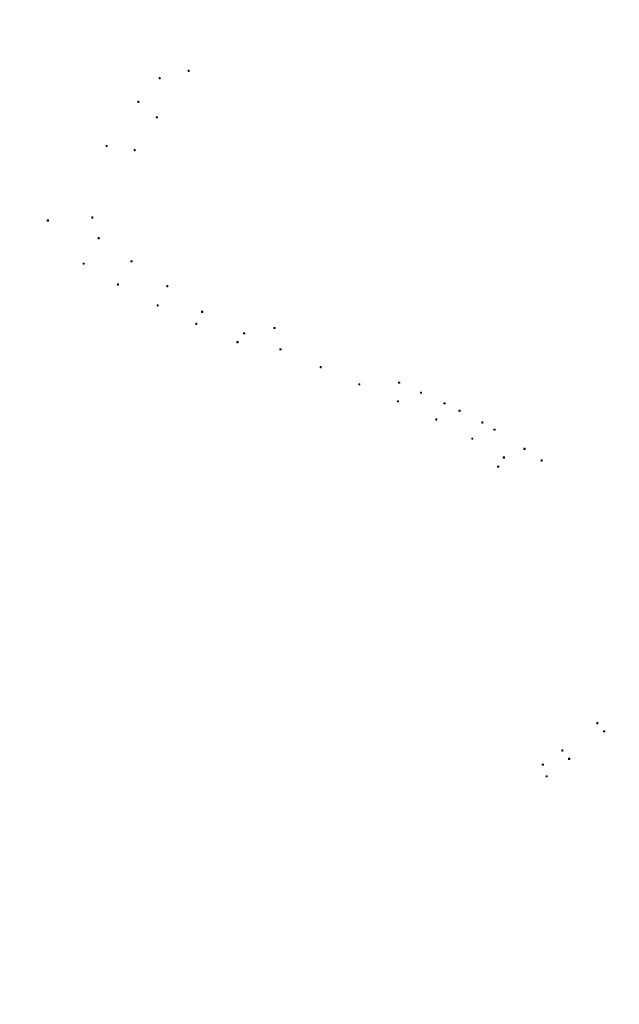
# Model space of a CAD drawing. Header units: inches. Extents: x 0 to 191500, y 0 to 342750.
# Tile 249 of 256: x 186816 to 187177, y 331736 to 332329. Entities that reach past the tile are written whole.
import ezdxf

# ---------------------------------------------------------------- set-up
doc = ezdxf.new("R2010")
doc.units = ezdxf.units.IN
doc.header["$MEASUREMENT"] = 0
doc.layers.add('ECW', color=150, linetype='Continuous', lineweight=20)
doc.layers.add('N-WE-RI-HWA_KOLK-S', color=150, linetype='Continuous', lineweight=20)
picture_1 = doc.add_image_def('image1.ecw', size_in_pixel=(220000, 285000))

msp = doc.modelspace()

# ---------------------------------------------------------------- linework, layer by layer
at = {"layer": 'N-WE-RI-HWA_KOLK-S'}
for p, q in [((186917.12452, 332298.85397, 63.767), (186917.12303, 332298.15752, 63.767)), ((186917.12303, 332298.15752, 63.767), (186917.82097, 332298.85248, 63.767)), ((186917.12303, 332298.15752, 63.767), (186917.81948, 332298.15603, 63.767)), ((186917.12452, 332298.85397, 63.767), (186917.81948, 332298.15603, 63.767)), ((186917.82097, 332298.85248, 63.767), (186917.12452, 332298.85397, 63.767)), ((186917.81948, 332298.15603, 63.767), (186917.82097, 332298.85248, 63.767)), ((186899.61052, 332294.40497, 63.886), (186899.60903, 332293.70852, 63.886)), ((186899.60903, 332293.70852, 63.886), (186900.30697, 332294.40348, 63.886)), ((186899.60903, 332293.70852, 63.886), (186900.30548, 332293.70703, 63.886)), ((186899.61052, 332294.40497, 63.886), (186900.30548, 332293.70703, 63.886)), ((186900.30697, 332294.40348, 63.886), (186899.61052, 332294.40497, 63.886)), ((186900.30548, 332293.70703, 63.886), (186900.30697, 332294.40348, 63.886)), ((186886.79152, 332280.10197, 64.121), (186886.79003, 332279.40552, 64.121)), ((186886.79003, 332279.40552, 64.121), (186887.48797, 332280.10048, 64.121)), ((186886.79003, 332279.40552, 64.121), (186887.48648, 332279.40403, 64.121)), ((186886.79152, 332280.10197, 64.121), (186887.48648, 332279.40403, 64.121)), ((186887.48797, 332280.10048, 64.121), (186886.79152, 332280.10197, 64.121)), ((186887.48648, 332279.40403, 64.121), (186887.48797, 332280.10048, 64.121)), ((186897.93552, 332270.74897, 64.205), (186897.93403, 332270.05252, 64.205)), ((186897.93403, 332270.05252, 64.205), (186898.63197, 332270.74748, 64.205)), ((186897.93403, 332270.05252, 64.205), (186898.63048, 332270.05103, 64.205)), ((186897.93552, 332270.74897, 64.205), (186898.63048, 332270.05103, 64.205)), ((186898.63197, 332270.74748, 64.205), (186897.93552, 332270.74897, 64.205)), ((186898.63048, 332270.05103, 64.205), (186898.63197, 332270.74748, 64.205)), ((186867.68452, 332253.56697, 64.346), (186867.68303, 332252.87052, 64.346)), ((186867.68303, 332252.87052, 64.346), (186868.38097, 332253.56548, 64.346)), ((186867.68303, 332252.87052, 64.346), (186868.37948, 332252.86903, 64.346)), ((186867.68452, 332253.56697, 64.346), (186868.37948, 332252.86903, 64.346)), ((186868.38097, 332253.56548, 64.346), (186867.68452, 332253.56697, 64.346)), ((186868.37948, 332252.86903, 64.346), (186868.38097, 332253.56548, 64.346)), ((186884.62352, 332251.04497, 64.362), (186884.62203, 332250.34852, 64.362)), ((186884.62203, 332250.34852, 64.362), (186885.31997, 332251.04348, 64.362)), ((186884.62203, 332250.34852, 64.362), (186885.31848, 332250.34703, 64.362)), ((186884.62352, 332251.04497, 64.362), (186885.31848, 332250.34703, 64.362)), ((186885.31997, 332251.04348, 64.362), (186884.62352, 332251.04497, 64.362)), ((186885.31848, 332250.34703, 64.362), (186885.31997, 332251.04348, 64.362)), ((186832.24252, 332208.67597, 64.748), (186832.24103, 332207.97952, 64.748)), ((186832.24103, 332207.97952, 64.748), (186832.93897, 332208.67448, 64.748)), ((186832.24252, 332208.67597, 64.748), (186832.93748, 332207.97803, 64.748)), ((186832.93897, 332208.67448, 64.748), (186832.24252, 332208.67597, 64.748)), ((186832.93748, 332207.97803, 64.748), (186832.93897, 332208.67448, 64.748)), ((186859.08752, 332210.48497, 64.565), (186859.08603, 332209.78852, 64.565)), ((186859.08603, 332209.78852, 64.565), (186859.78397, 332210.48348, 64.565)), ((186859.08603, 332209.78852, 64.565), (186859.78248, 332209.78703, 64.565)), ((186859.08752, 332210.48497, 64.565), (186859.78248, 332209.78703, 64.565)), ((186859.78397, 332210.48348, 64.565), (186859.08752, 332210.48497, 64.565)), ((186859.78248, 332209.78703, 64.565), (186859.78397, 332210.48348, 64.565)), ((186832.24103, 332207.97952, 64.748), (186832.93748, 332207.97803, 64.748)), ((186862.83252, 332197.95997, 64.536), (186862.83103, 332197.26352, 64.536)), ((186862.83103, 332197.26352, 64.536), (186863.52897, 332197.95848, 64.536)), ((186862.83103, 332197.26352, 64.536), (186863.52748, 332197.26203, 64.536)), ((186862.83252, 332197.95997, 64.536), (186863.52748, 332197.26203, 64.536)), ((186863.52897, 332197.95848, 64.536), (186862.83252, 332197.95997, 64.536)), ((186863.52748, 332197.26203, 64.536), (186863.52897, 332197.95848, 64.536)), ((186853.88052, 332182.59297, 64.602), (186853.87903, 332181.89652, 64.602)), ((186853.87903, 332181.89652, 64.602), (186854.57697, 332182.59148, 64.602)), ((186853.87903, 332181.89652, 64.602), (186854.57548, 332181.89503, 64.602)), ((186853.88052, 332182.59297, 64.602), (186854.57548, 332181.89503, 64.602)), ((186854.57697, 332182.59148, 64.602), (186853.88052, 332182.59297, 64.602)), ((186854.57548, 332181.89503, 64.602), (186854.57697, 332182.59148, 64.602)), ((186882.64652, 332184.01997, 64.383), (186882.64503, 332183.32352, 64.383)), ((186882.64503, 332183.32352, 64.383), (186883.34297, 332184.01848, 64.383)), ((186882.64503, 332183.32352, 64.383), (186883.34148, 332183.32203, 64.383)), ((186882.64652, 332184.01997, 64.383), (186883.34148, 332183.32203, 64.383)), ((186883.34297, 332184.01848, 64.383), (186882.64652, 332184.01997, 64.383)), ((186883.34148, 332183.32203, 64.383), (186883.34297, 332184.01848, 64.383)), ((186874.55352, 332170.09797, 64.419), (186874.55203, 332169.40152, 64.419)), ((186874.55203, 332169.40152, 64.419), (186875.24997, 332170.09648, 64.419)), ((186874.55203, 332169.40152, 64.419), (186875.24848, 332169.40003, 64.419)), ((186874.55352, 332170.09797, 64.419), (186875.24848, 332169.40003, 64.419)), ((186875.24997, 332170.09648, 64.419), (186874.55352, 332170.09797, 64.419)), ((186875.24848, 332169.40003, 64.419), (186875.24997, 332170.09648, 64.419)), ((186904.29152, 332169.04897, 64.229), (186904.29003, 332168.35252, 64.229)), ((186904.29003, 332168.35252, 64.229), (186904.98797, 332169.04748, 64.229)), ((186904.29003, 332168.35252, 64.229), (186904.98648, 332168.35103, 64.229)), ((186904.29152, 332169.04897, 64.229), (186904.98648, 332168.35103, 64.229)), ((186904.98797, 332169.04748, 64.229), (186904.29152, 332169.04897, 64.229)), ((186904.98648, 332168.35103, 64.229), (186904.98797, 332169.04748, 64.229)), ((186898.43752, 332157.46497, 64.263), (186898.43603, 332156.76852, 64.263)), ((186898.43603, 332156.76852, 64.263), (186899.13397, 332157.46348, 64.263)), ((186898.43603, 332156.76852, 64.263), (186899.13248, 332156.76703, 64.263)), ((186898.43752, 332157.46497, 64.263), (186899.13248, 332156.76703, 64.263)), ((186899.13397, 332157.46348, 64.263), (186898.43752, 332157.46497, 64.263)), ((186899.13248, 332156.76703, 64.263), (186899.13397, 332157.46348, 64.263)), ((186925.22252, 332153.55897, 64.125), (186925.22103, 332152.86252, 64.125)), ((186925.22103, 332152.86252, 64.125), (186925.91897, 332153.55748, 64.125)), ((186925.22103, 332152.86252, 64.125), (186925.91748, 332152.86103, 64.125)), ((186925.22252, 332153.55897, 64.125), (186925.91748, 332152.86103, 64.125)), ((186925.91897, 332153.55748, 64.125), (186925.22252, 332153.55897, 64.125)), ((186925.91748, 332152.86103, 64.125), (186925.91897, 332153.55748, 64.125)), ((186921.76152, 332146.33597, 64.141), (186921.76003, 332145.63952, 64.141)), ((186921.76003, 332145.63952, 64.141), (186922.45797, 332146.33448, 64.141)), ((186921.76003, 332145.63952, 64.141), (186922.45648, 332145.63803, 64.141)), ((186921.76152, 332146.33597, 64.141), (186922.45648, 332145.63803, 64.141)), ((186922.45797, 332146.33448, 64.141), (186921.76152, 332146.33597, 64.141)), ((186922.45648, 332145.63803, 64.141), (186922.45797, 332146.33448, 64.141)), ((186968.82252, 332143.90797, 64.286), (186968.82103, 332143.21152, 64.286)), ((186968.82103, 332143.21152, 64.286), (186969.51897, 332143.90648, 64.286)), ((186968.82103, 332143.21152, 64.286), (186969.51748, 332143.21003, 64.286)), ((186968.82252, 332143.90797, 64.286), (186969.51748, 332143.21003, 64.286)), ((186969.51897, 332143.90648, 64.286), (186968.82252, 332143.90797, 64.286)), ((186969.51748, 332143.21003, 64.286), (186969.51897, 332143.90648, 64.286)), ((186950.54452, 332140.63697, 64.001), (186950.54303, 332139.94052, 64.001)), ((186950.54303, 332139.94052, 64.001), (186951.24097, 332140.63548, 64.001)), ((186950.54303, 332139.94052, 64.001), (186951.23948, 332139.93903, 64.001)), ((186950.54452, 332140.63697, 64.001), (186951.23948, 332139.93903, 64.001)), ((186951.24097, 332140.63548, 64.001), (186950.54452, 332140.63697, 64.001)), ((186951.23948, 332139.93903, 64.001), (186951.24097, 332140.63548, 64.001)), ((186946.57952, 332135.29597, 63.999), (186946.57803, 332134.59952, 63.999)), ((186946.57803, 332134.59952, 63.999), (186947.27597, 332135.29448, 63.999)), ((186946.57803, 332134.59952, 63.999), (186947.27448, 332134.59803, 63.999)), ((186946.57952, 332135.29597, 63.999), (186947.27448, 332134.59803, 63.999)), ((186947.27597, 332135.29448, 63.999), (186946.57952, 332135.29597, 63.999)), ((186947.27448, 332134.59803, 63.999), (186947.27597, 332135.29448, 63.999)), ((186972.48752, 332130.99097, 63.862), (186972.48603, 332130.29452, 63.862)), ((186972.48603, 332130.29452, 63.862), (186973.18397, 332130.98948, 63.862)), ((186972.48752, 332130.99097, 63.862), (186973.18248, 332130.29303, 63.862)), ((186973.18397, 332130.98948, 63.862), (186972.48752, 332130.99097, 63.862)), ((186973.18248, 332130.29303, 63.862), (186973.18397, 332130.98948, 63.862)), ((186972.48603, 332130.29452, 63.862), (186973.18248, 332130.29303, 63.862)), ((186996.69052, 332120.23797, 63.744), (186996.68903, 332119.54152, 63.744)), ((186996.68903, 332119.54152, 63.744), (186997.38697, 332120.23648, 63.744)), ((186996.68903, 332119.54152, 63.744), (186997.38548, 332119.54003, 63.744)), ((186996.69052, 332120.23797, 63.744), (186997.38548, 332119.54003, 63.744)), ((186997.38697, 332120.23648, 63.744), (186996.69052, 332120.23797, 63.744)), ((186997.38548, 332119.54003, 63.744), (186997.38697, 332120.23648, 63.744)), ((187019.98752, 332109.93897, 63.562), (187019.98603, 332109.24252, 63.562)), ((187019.98603, 332109.24252, 63.562), (187020.68397, 332109.93748, 63.562)), ((187019.98603, 332109.24252, 63.562), (187020.68248, 332109.24103, 63.562)), ((187019.98752, 332109.93897, 63.562), (187020.68248, 332109.24103, 63.562)), ((187020.68397, 332109.93748, 63.562), (187019.98752, 332109.93897, 63.562)), ((187020.68248, 332109.24103, 63.562), (187020.68397, 332109.93748, 63.562)), ((187043.94852, 332110.90597, 63.707), (187043.94703, 332110.20952, 63.707)), ((187043.94703, 332110.20952, 63.707), (187044.64497, 332110.90448, 63.707)), ((187043.94703, 332110.20952, 63.707), (187044.64348, 332110.20803, 63.707)), ((187043.94852, 332110.90597, 63.707), (187044.64348, 332110.20803, 63.707)), ((187044.64497, 332110.90448, 63.707), (187043.94852, 332110.90597, 63.707)), ((187044.64348, 332110.20803, 63.707), (187044.64497, 332110.90448, 63.707)), ((187057.13752, 332104.90597, 63.575), (187057.13603, 332104.20952, 63.575)), ((187057.13603, 332104.20952, 63.575), (187057.83397, 332104.90448, 63.575)), ((187057.13603, 332104.20952, 63.575), (187057.83248, 332104.20803, 63.575)), ((187057.13752, 332104.90597, 63.575), (187057.83248, 332104.20803, 63.575)), ((187057.83397, 332104.90448, 63.575), (187057.13752, 332104.90597, 63.575)), ((187057.83248, 332104.20803, 63.575), (187057.83397, 332104.90448, 63.575)), ((187043.20152, 332099.68697, 63.353), (187043.20003, 332098.99052, 63.353)), ((187043.20003, 332098.99052, 63.353), (187043.89797, 332099.68548, 63.353)), ((187043.20003, 332098.99052, 63.353), (187043.89648, 332098.98903, 63.353)), ((187043.20152, 332099.68697, 63.353), (187043.89648, 332098.98903, 63.353)), ((187043.89797, 332099.68548, 63.353), (187043.20152, 332099.68697, 63.353)), ((187043.89648, 332098.98903, 63.353), (187043.89797, 332099.68548, 63.353)), ((187071.23952, 332098.44497, 63.455), (187071.23803, 332097.74852, 63.455)), ((187071.23803, 332097.74852, 63.455), (187071.93597, 332098.44348, 63.455)), ((187071.23803, 332097.74852, 63.455), (187071.93448, 332097.74703, 63.455)), ((187071.23952, 332098.44497, 63.455), (187071.93448, 332097.74703, 63.455)), ((187071.93597, 332098.44348, 63.455), (187071.23952, 332098.44497, 63.455)), ((187071.93448, 332097.74703, 63.455), (187071.93597, 332098.44348, 63.455)), ((187080.34952, 332093.99397, 63.43), (187080.34803, 332093.29752, 63.43)), ((187080.34803, 332093.29752, 63.43), (187081.04597, 332093.99248, 63.43)), ((187080.34803, 332093.29752, 63.43), (187081.04448, 332093.29603, 63.43)), ((187080.34952, 332093.99397, 63.43), (187081.04448, 332093.29603, 63.43)), ((187081.04597, 332093.99248, 63.43), (187080.34952, 332093.99397, 63.43)), ((187081.04448, 332093.29603, 63.43), (187081.04597, 332093.99248, 63.43)), ((187066.32552, 332088.74697, 63.132), (187066.32403, 332088.05052, 63.132)), ((187066.32403, 332088.05052, 63.132), (187067.02197, 332088.74548, 63.132)), ((187066.32403, 332088.05052, 63.132), (187067.02048, 332088.04903, 63.132)), ((187066.32552, 332088.74697, 63.132), (187067.02048, 332088.04903, 63.132)), ((187067.02197, 332088.74548, 63.132), (187066.32552, 332088.74697, 63.132)), ((187067.02048, 332088.04903, 63.132), (187067.02197, 332088.74548, 63.132)), ((187094.06352, 332086.95697, 63.157), (187094.06203, 332086.26052, 63.157)), ((187094.06203, 332086.26052, 63.157), (187094.75997, 332086.95548, 63.157)), ((187094.06203, 332086.26052, 63.157), (187094.75848, 332086.25903, 63.157)), ((187094.06352, 332086.95697, 63.157), (187094.75848, 332086.25903, 63.157)), ((187094.75997, 332086.95548, 63.157), (187094.06352, 332086.95697, 63.157)), ((187094.75848, 332086.25903, 63.157), (187094.75997, 332086.95548, 63.157)), ((187101.36352, 332082.61297, 63.063), (187101.36203, 332081.91652, 63.063)), ((187101.36203, 332081.91652, 63.063), (187102.05997, 332082.61148, 63.063)), ((187101.36203, 332081.91652, 63.063), (187102.05848, 332081.91503, 63.063)), ((187101.36352, 332082.61297, 63.063), (187102.05848, 332081.91503, 63.063)), ((187102.05997, 332082.61148, 63.063), (187101.36352, 332082.61297, 63.063)), ((187102.05848, 332081.91503, 63.063), (187102.05997, 332082.61148, 63.063)), ((187087.99052, 332077.16297, 62.771), (187087.98903, 332076.46652, 62.771)), ((187087.98903, 332076.46652, 62.771), (187088.68697, 332077.16148, 62.771)), ((187087.98903, 332076.46652, 62.771), (187088.68548, 332076.46503, 62.771)), ((187087.99052, 332077.16297, 62.771), (187088.68548, 332076.46503, 62.771)), ((187088.68697, 332077.16148, 62.771), (187087.99052, 332077.16297, 62.771)), ((187088.68548, 332076.46503, 62.771), (187088.68697, 332077.16148, 62.771)), ((187106.98552, 332065.84997, 62.405), (187106.98403, 332065.15352, 62.405)), ((187106.98403, 332065.15352, 62.405), (187107.68197, 332065.84848, 62.405)), ((187106.98552, 332065.84997, 62.405), (187107.68048, 332065.15203, 62.405)), ((187107.68197, 332065.84848, 62.405), (187106.98552, 332065.84997, 62.405)), ((187107.68048, 332065.15203, 62.405), (187107.68197, 332065.84848, 62.405)), ((187119.48452, 332071.02397, 62.686), (187119.48303, 332070.32752, 62.686)), ((187119.48303, 332070.32752, 62.686), (187120.18097, 332071.02248, 62.686)), ((187119.48303, 332070.32752, 62.686), (187120.17948, 332070.32603, 62.686)), ((187119.48452, 332071.02397, 62.686), (187120.17948, 332070.32603, 62.686)), ((187120.18097, 332071.02248, 62.686), (187119.48452, 332071.02397, 62.686)), ((187120.17948, 332070.32603, 62.686), (187120.18097, 332071.02248, 62.686)), ((187103.62052, 332060.29997, 62.397), (187103.61903, 332059.60352, 62.397)), ((187103.61903, 332059.60352, 62.397), (187104.31697, 332060.29848, 62.397)), ((187103.62052, 332060.29997, 62.397), (187104.31548, 332059.60203, 62.397)), ((187104.31697, 332060.29848, 62.397), (187103.62052, 332060.29997, 62.397)), ((187104.31548, 332059.60203, 62.397), (187104.31697, 332060.29848, 62.397)), ((187106.98403, 332065.15352, 62.405), (187107.68048, 332065.15203, 62.405)), ((187129.78452, 332063.99897, 62.484), (187129.78303, 332063.30252, 62.484)), ((187129.78303, 332063.30252, 62.484), (187130.48097, 332063.99748, 62.484)), ((187129.78303, 332063.30252, 62.484), (187130.47948, 332063.30103, 62.484)), ((187129.78452, 332063.99897, 62.484), (187130.47948, 332063.30103, 62.484)), ((187130.48097, 332063.99748, 62.484), (187129.78452, 332063.99897, 62.484)), ((187130.47948, 332063.30103, 62.484), (187130.48097, 332063.99748, 62.484)), ((187103.61903, 332059.60352, 62.397), (187104.31548, 332059.60203, 62.397)), ((187163.31352, 331905.72597, 58.917), (187163.31203, 331905.02952, 58.917)), ((187163.31203, 331905.02952, 58.917), (187164.00997, 331905.72448, 58.917)), ((187163.31352, 331905.72597, 58.917), (187164.00848, 331905.02803, 58.917)), ((187164.00997, 331905.72448, 58.917), (187163.31352, 331905.72597, 58.917)), ((187164.00848, 331905.02803, 58.917), (187164.00997, 331905.72448, 58.917)), ((187163.31203, 331905.02952, 58.917), (187164.00848, 331905.02803, 58.917)), ((187167.48352, 331900.78197, 58.923), (187167.48203, 331900.08552, 58.923)), ((187167.48203, 331900.08552, 58.923), (187168.17997, 331900.78048, 58.923)), ((187167.48203, 331900.08552, 58.923), (187168.17848, 331900.08403, 58.923)), ((187167.48352, 331900.78197, 58.923), (187168.17848, 331900.08403, 58.923)), ((187168.17997, 331900.78048, 58.923), (187167.48352, 331900.78197, 58.923)), ((187168.17848, 331900.08403, 58.923), (187168.17997, 331900.78048, 58.923)), ((187142.22052, 331889.23897, 59.044), (187142.21903, 331888.54252, 59.044)), ((187142.21903, 331888.54252, 59.044), (187142.91697, 331889.23748, 59.044)), ((187142.21903, 331888.54252, 59.044), (187142.91548, 331888.54103, 59.044)), ((187142.22052, 331889.23897, 59.044), (187142.91548, 331888.54103, 59.044)), ((187142.91697, 331889.23748, 59.044), (187142.22052, 331889.23897, 59.044)), ((187142.91548, 331888.54103, 59.044), (187142.91697, 331889.23748, 59.044)), ((187146.34052, 331884.24497, 59.001), (187146.33903, 331883.54852, 59.001)), ((187146.33903, 331883.54852, 59.001), (187147.03697, 331884.24348, 59.001)), ((187146.33903, 331883.54852, 59.001), (187147.03548, 331883.54703, 59.001)), ((187146.34052, 331884.24497, 59.001), (187147.03548, 331883.54703, 59.001)), ((187147.03697, 331884.24348, 59.001), (187146.34052, 331884.24497, 59.001)), ((187147.03548, 331883.54703, 59.001), (187147.03697, 331884.24348, 59.001)), ((187130.56052, 331880.77397, 59.036), (187130.55903, 331880.07752, 59.036)), ((187130.55903, 331880.07752, 59.036), (187131.25697, 331880.77248, 59.036)), ((187130.55903, 331880.07752, 59.036), (187131.25548, 331880.07603, 59.036)), ((187130.56052, 331880.77397, 59.036), (187131.25548, 331880.07603, 59.036)), ((187131.25697, 331880.77248, 59.036), (187130.56052, 331880.77397, 59.036)), ((187131.25548, 331880.07603, 59.036), (187131.25697, 331880.77248, 59.036)), ((187132.81952, 331873.65897, 58.98), (187132.81803, 331872.96252, 58.98)), ((187132.81803, 331872.96252, 58.98), (187133.51597, 331873.65748, 58.98)), ((187132.81803, 331872.96252, 58.98), (187133.51448, 331872.96103, 58.98)), ((187132.81952, 331873.65897, 58.98), (187133.51448, 331872.96103, 58.98)), ((187133.51597, 331873.65748, 58.98), (187132.81952, 331873.65897, 58.98)), ((187133.51448, 331872.96103, 58.98), (187133.51597, 331873.65748, 58.98))]:
    msp.add_line(p, q, dxfattribs=at)

# ---------------------------------------------------------------- pictures from other files: only their frames are drawn
at = {"layer": 'ECW'}
image = msp.add_image(picture_1, insert=(180500, 328500), size_in_units=(11000, 14250), dxfattribs=at)
image.dxf.flags = 7

doc.saveas('drawing.dxf')
